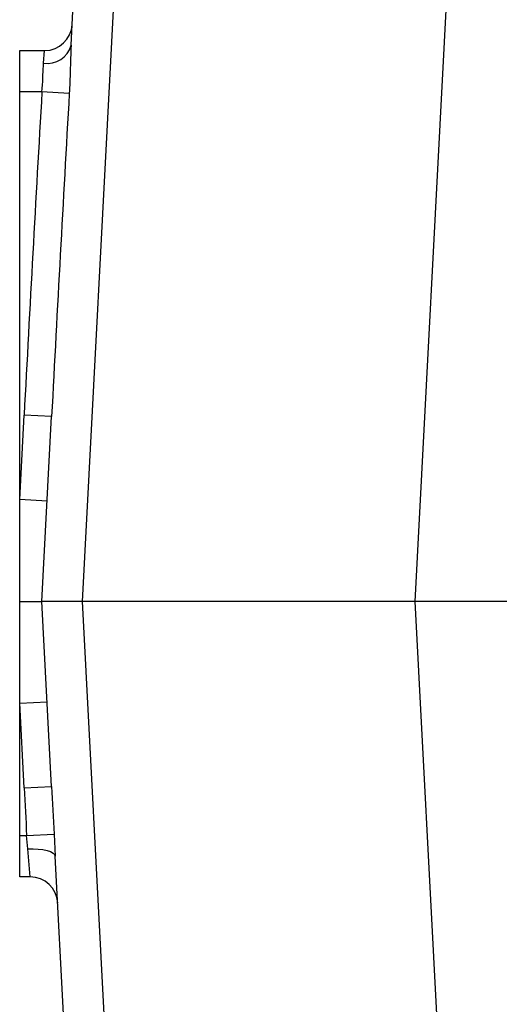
# Model space of a CAD drawing. Header units: millimetres. Extents: x -722 to 1902, y -809 to 1604.
# Tile 9 of 93: x -526 to -491, y 484 to 555. Entities that reach past the tile are written whole.
import ezdxf

# ---------------------------------------------------------------- set-up
doc = ezdxf.new("R2010")
doc.units = ezdxf.units.MM

msp = doc.modelspace()

# ---------------------------------------------------------------- linework, layer by layer
at = {"color": 7, "linetype": 'Continuous', "lineweight": 25}
for p, q in [((-522.078, 553.611), (-521.81, 558.733)), ((-518.887, 558.733), (-521.271, 513.233)), ((-497.077, 513.233), (-494.692, 558.733)), ((-525.81, 553.233), (-523.996, 553.233)), ((-525.81, 550.233), (-525.81, 553.233)), ((-524.076, 552.322), (-523.996, 553.233)), ((-524.195, 550.233), (-525.81, 550.233)), ((-525.81, 520.623), (-525.81, 550.233)), ((-522.209, 550.118), (-524.195, 550.233)), ((-525.81, 520.623), (-525.488, 526.765)), ((-523.491, 526.66), (-525.488, 526.765)), ((-524.194, 513.233), (-523.491, 526.66)), ((-525.81, 513.233), (-525.81, 520.623)), ((-523.813, 520.518), (-525.81, 520.623)), ((-525.81, 505.842), (-525.81, 513.233)), ((-521.271, 513.233), (-524.194, 513.233)), ((-523.491, 499.805), (-524.194, 513.233)), ((-497.077, 513.233), (-521.271, 513.233)), ((-521.271, 513.233), (-518.887, 467.733)), ((-490.014, 513.233), (-497.077, 513.233)), ((-494.692, 467.733), (-497.077, 513.233)), ((-525.81, 505.842), (-523.813, 505.947)), ((-525.488, 499.7), (-525.81, 505.842)), ((-525.81, 496.233), (-525.81, 505.842)), ((-525.488, 499.7), (-523.491, 499.805)), ((-525.81, 496.233), (-525.305, 496.233)), ((-525.81, 493.233), (-525.81, 496.233)), ((-525.305, 496.233), (-523.308, 496.339)), ((-525.222, 495.267), (-525.305, 496.233)), ((-523.308, 496.339), (-523.225, 494.728)), ((-525.044, 493.233), (-525.222, 495.267)), ((-521.81, 467.733), (-523.225, 494.728)), ((-525.044, 493.233), (-525.81, 493.233))]:
    msp.add_line(p, q, dxfattribs=at)
at = {"color": 7, "linetype": 'Continuous', "lineweight": 25, "flags": 128}
msp.add_lwpolyline([(-525.222, 495.267), (-524.836, 495.273), (-524.465, 495.255), (-524.123, 495.212), (-523.821, 495.148), (-523.573, 495.064), (-523.386, 494.963), (-523.269, 494.85), (-523.225, 494.728)], dxfattribs=at)
at = {"color": 7, "linetype": 'Continuous', "lineweight": 25}
for centre, radius, start, end in [((-523.996, 555.233), 2, 270, 357), ((-523.777, 554.052), 1.756, 260.22486, 345.42612), ((-525.044, 491.233), 2, 3, 90)]:
    msp.add_arc(centre, radius, start, end, dxfattribs=at)
for centre, major_axis, ratio, start_param, end_param in [((-513.504, 526.137), (-12.016, -229.287), 0.052264, 4.609845, 4.712389), ((-513.504, 526.137), (12.011, 229.183), 0.043574, 1.468252, 1.570796), ((-513.504, 500.328), (-12.011, 229.183), 0.043574, 1.570796, 1.58592), ((-513.504, 500.328), (12.016, -229.287), 0.052264, 4.712389, 4.727513)]:
    msp.add_ellipse(centre, major_axis=major_axis, ratio=ratio, start_param=start_param, end_param=end_param, dxfattribs=at)
for points, knots in [([(-522.078, 553.611), (-522.084, 553.49), (-522.109, 552.938), (-522.129, 551.775), (-522.182, 550.675), (-522.209, 550.118)], [0, 0, 0, 0, 0.121635, 0.5546193, 1, 1, 1, 1]), ([(-524.195, 550.233), (-524.169, 550.568), (-524.116, 551.24), (-524.105, 551.931), (-524.081, 552.25), (-524.076, 552.322)], [0, 0, 0, 0, 0.436909, 0.873312, 1, 1, 1, 1]), ([(-525.81, 513.233), (-525.801, 513.233), (-525.572, 513.233), (-525.136, 513.233), (-524.622, 513.233), (-524.265, 513.233), (-524.218, 513.233), (-524.194, 513.233)], [0, 0, 0, 0, 0.009982, 0.255547, 0.501117, 0.746522, 1, 1, 1, 1])]:
    msp.add_open_spline(points, degree=3, knots=knots, dxfattribs=at)

doc.saveas('drawing.dxf')
